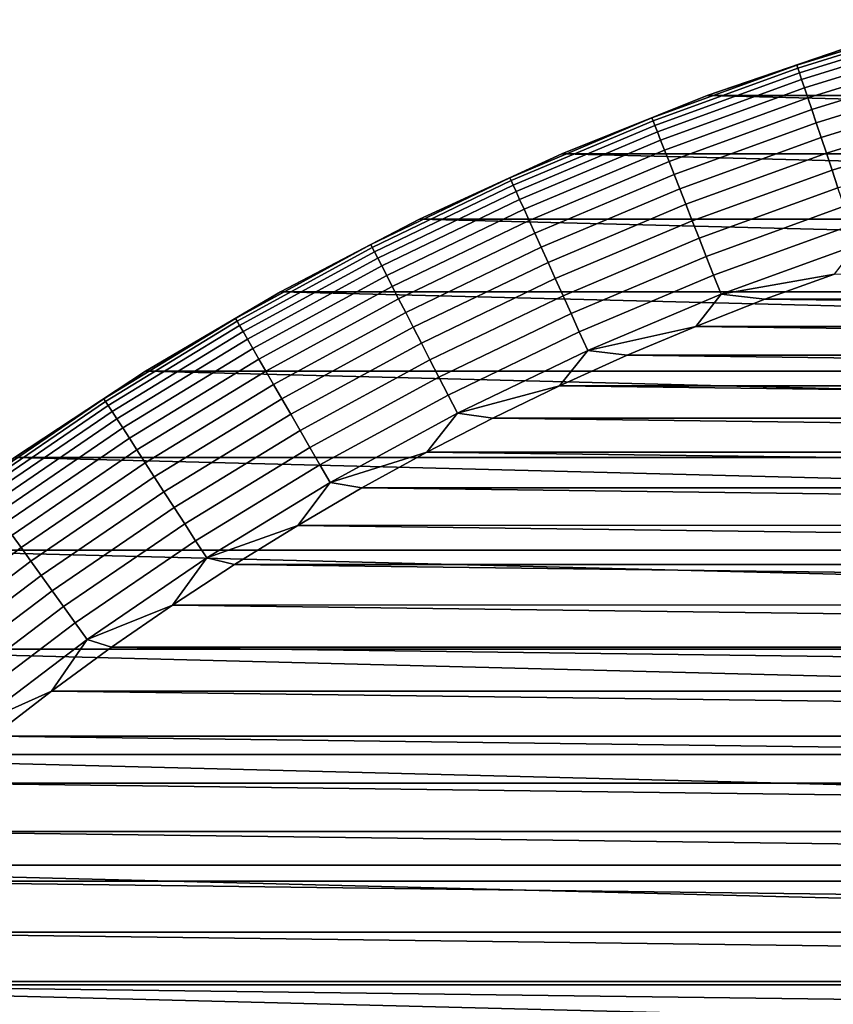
# Model space of a CAD drawing. Header units: metres. Extents: x -22 to 95, y -240 to 22.
# Tile 67 of 180: x -12.53 to -6.74, y 14.17 to 21.17. Entities that reach past the tile are written whole.
import ezdxf

# ---------------------------------------------------------------- set-up
doc = ezdxf.new("R2010")
doc.units = ezdxf.units.M
doc.layers.add('solid_10_151_013_XXX', color=7, linetype='CONTINUOUS')

msp = doc.modelspace()

# ---------------------------------------------------------------- linework, layer by layer
at = {"layer": 'solid_10_151_013_XXX'}
for points in [[(-5.956534, 21.17078, 133.647018), (-6.585987, 20.991064, 133.5), (-7.004406, 20.847555, 133.647018)], [(-5.956534, 21.17078, 133.647018), (-7.004406, 20.847555, 133.647018), (-6.997518, 20.827053, 133.792786), (-5.950676, 21.149961, 133.792786)], [(-5.950676, 21.149961, 133.792786), (-6.997518, 20.827053, 133.792786), (-6.986108, 20.793095, 133.935715), (-5.940974, 21.115477, 133.935715)], [(-5.940974, 21.115477, 133.935715), (-6.986108, 20.793095, 133.935715), (-6.970287, 20.746006, 134.074432), (-5.92752, 21.067657, 134.074432)], [(-5.92752, 21.067657, 134.074432), (-6.970287, 20.746006, 134.074432), (-6.950208, 20.686243, 134.207611), (-5.910444, 21.006968, 134.207611)], [(-7.640714, 20.630548, 133.5), (-6.585987, 20.991064, 133.5), (-6.586304, 20.990967), (-7.640665, 20.630566)], [(-7.004406, 20.847555, 133.647018), (-6.585987, 20.991064, 133.5), (-7.640714, 20.630548, 133.5)], [(-7.640665, 20.630566), (-6.586304, 20.990967), (7.640665, 20.630566)], [(-5.910444, 21.006968, 134.207611), (-6.950208, 20.686243, 134.207611), (-6.926064, 20.614382, 134.333969), (-5.889912, 20.933992, 134.333969)], [(-5.889912, 20.933992, 134.333969), (-6.926064, 20.614382, 134.333969), (-6.898088, 20.531116, 134.452271), (-5.866121, 20.849436, 134.452271)], [(-7.004406, 20.847555, 133.647018), (-7.640714, 20.630548, 133.5), (-8.034863, 20.472498, 133.647018)], [(-7.004406, 20.847555, 133.647018), (-8.034863, 20.472498, 133.647018), (-8.026962, 20.452366, 133.792786), (-6.997518, 20.827053, 133.792786)], [(-6.997518, 20.827053, 133.792786), (-8.026962, 20.452366, 133.792786), (-8.013874, 20.419018, 133.935715), (-6.986108, 20.793095, 133.935715)], [(-5.866121, 20.849436, 134.452271), (-6.898088, 20.531116, 134.452271), (-6.86655, 20.437248, 134.561386), (-5.839302, 20.754112, 134.561386)], [(-6.986108, 20.793095, 133.935715), (-8.013874, 20.419018, 133.935715), (-7.995726, 20.372778, 134.074432), (-6.970287, 20.746006, 134.074432)], [(-6.970287, 20.746006, 134.074432), (-7.995726, 20.372778, 134.074432), (-7.972692, 20.314089, 134.207611), (-6.950208, 20.686243, 134.207611)], [(-5.839302, 20.754112, 134.561386), (-6.86655, 20.437248, 134.561386), (-6.831755, 20.333685, 134.660263), (-5.809712, 20.648943, 134.660263)], [(-6.950208, 20.686243, 134.207611), (-7.972692, 20.314089, 134.207611), (-7.944996, 20.243521, 134.333969), (-6.926064, 20.614382, 134.333969)], [(-8.675827, 20.217073, 133.5), (-7.640714, 20.630548, 133.5), (-7.640665, 20.630566), (-8.67542, 20.217243)], [(-8.034863, 20.472498, 133.647018), (-7.640714, 20.630548, 133.5), (-8.675827, 20.217073, 133.5)], [(-8.67542, 20.217243), (-7.640665, 20.630566), (8.67542, 20.217243)], [(-6.926064, 20.614382, 134.333969), (-7.944996, 20.243521, 134.333969), (-7.912905, 20.161753, 134.452271), (-6.898088, 20.531116, 134.452271)], [(-7.640665, 20.630566), (7.640665, 20.630566), (8.67542, 20.217243)], [(-5.809712, 20.648943, 134.660263), (-6.831755, 20.333685, 134.660263), (-6.794038, 20.221426, 134.74794), (-5.777637, 20.534945, 134.74794)], [(-6.898088, 20.531116, 134.452271), (-7.912905, 20.161753, 134.452271), (-7.876727, 20.069574, 134.561386), (-6.86655, 20.437248, 134.561386)], [(-5.777637, 20.534945, 134.74794), (-6.794038, 20.221426, 134.74794), (-6.753763, 20.101555, 134.823578), (-5.743388, 20.413214, 134.823578)], [(-8.034863, 20.472498, 133.647018), (-8.675827, 20.217073, 133.5), (-9.045345, 20.046545, 133.647018)], [(-8.034863, 20.472498, 133.647018), (-9.045345, 20.046545, 133.647018), (-9.03645, 20.026831, 133.792786), (-8.026962, 20.452366, 133.792786)], [(-8.026962, 20.452366, 133.792786), (-9.03645, 20.026831, 133.792786), (-9.021716, 19.994177, 133.935715), (-8.013874, 20.419018, 133.935715)], [(-8.013874, 20.419018, 133.935715), (-9.021716, 19.994177, 133.935715), (-9.001286, 19.948898, 134.074432), (-7.995726, 20.372778, 134.074432)], [(-6.86655, 20.437248, 134.561386), (-7.876727, 20.069574, 134.561386), (-7.836813, 19.967875, 134.660263), (-6.831755, 20.333685, 134.660263)], [(-5.743388, 20.413214, 134.823578), (-6.753763, 20.101555, 134.823578), (-6.711319, 19.975225, 134.886444), (-5.707294, 20.284927, 134.886444)], [(-7.995726, 20.372778, 134.074432), (-9.001286, 19.948898, 134.074432), (-8.975356, 19.891432, 134.207611), (-7.972692, 20.314089, 134.207611)], [(-7.972692, 20.314089, 134.207611), (-8.975356, 19.891432, 134.207611), (-8.944177, 19.82233, 134.333969), (-7.944996, 20.243521, 134.333969)], [(-6.831755, 20.333685, 134.660263), (-7.836813, 19.967875, 134.660263), (-7.793547, 19.857634, 134.74794), (-6.794038, 20.221426, 134.74794)], [(-7.944996, 20.243521, 134.333969), (-8.944177, 19.82233, 134.333969), (-8.908049, 19.742264, 134.452271), (-7.912905, 20.161753, 134.452271)], [(-9.688865, 19.751606), (-8.67542, 20.217243), (9.688865, 19.751606)], [(-9.688669, 19.751701, 133.5), (-8.675827, 20.217073, 133.5), (-8.67542, 20.217243), (-9.688865, 19.751606)], [(-9.045345, 20.046545, 133.647018), (-8.675827, 20.217073, 133.5), (-9.688669, 19.751701, 133.5)], [(-8.67542, 20.217243), (8.67542, 20.217243), (9.688865, 19.751606)], [(-6.794038, 20.221426, 134.74794), (-7.793547, 19.857634, 134.74794), (-7.747347, 19.73992, 134.823578), (-6.753763, 20.101555, 134.823578)], [(-7.912905, 20.161753, 134.452271), (-8.908049, 19.742264, 134.452271), (-8.867322, 19.652004, 134.561386), (-7.876727, 20.069574, 134.561386)], [(-6.753763, 20.101555, 134.823578), (-7.747347, 19.73992, 134.823578), (-7.698659, 19.615864, 134.886444), (-6.711319, 19.975225, 134.886444)], [(-9.045345, 20.046545, 133.647018), (-9.688669, 19.751701, 133.5), (-10.03334, 19.570753, 133.647018)], [(-9.045345, 20.046545, 133.647018), (-10.03334, 19.570753, 133.647018), (-10.023473, 19.551506, 133.792786), (-9.03645, 20.026831, 133.792786)], [(-7.876727, 20.069574, 134.561386), (-8.867322, 19.652004, 134.561386), (-8.822388, 19.55242, 134.660263), (-7.836813, 19.967875, 134.660263)], [(-9.03645, 20.026831, 133.792786), (-10.023473, 19.551506, 133.792786), (-10.007129, 19.519627, 133.935715), (-9.021716, 19.994177, 133.935715)], [(-9.021716, 19.994177, 133.935715), (-10.007129, 19.519627, 133.935715), (-9.984467, 19.475424, 134.074432), (-9.001286, 19.948898, 134.074432)], [(-7.836813, 19.967875, 134.660263), (-8.822388, 19.55242, 134.660263), (-8.773681, 19.444473, 134.74794), (-7.793547, 19.857634, 134.74794)], [(-6.711319, 19.975225, 134.886444), (-7.698659, 19.615864, 134.886444), (-7.647953, 19.486666, 134.935928), (-6.667115, 19.84366, 134.935928)], [(-9.001286, 19.948898, 134.074432), (-9.984467, 19.475424, 134.074432), (-9.955705, 19.419321, 134.207611), (-8.975356, 19.891432, 134.207611)], [(-8.975356, 19.891432, 134.207611), (-9.955705, 19.419321, 134.207611), (-9.92112, 19.35186, 134.333969), (-8.944177, 19.82233, 134.333969)], [(-8.944177, 19.82233, 134.333969), (-9.92112, 19.35186, 134.333969), (-9.881046, 19.273693, 134.452271), (-8.908049, 19.742264, 134.452271)], [(-7.793547, 19.857634, 134.74794), (-8.773681, 19.444473, 134.74794), (-8.72167, 19.329206, 134.823578), (-7.747347, 19.73992, 134.823578)], [(-6.667115, 19.84366, 134.935928), (-7.647953, 19.486666, 134.935928), (-7.595716, 19.353571, 134.971558), (-6.621579, 19.708128, 134.971558)], [(-9.688669, 19.751701, 133.5), (-9.688865, 19.751606), (-10.676941, 19.23546), (-10.676641, 19.235626, 133.5)], [(-10.676941, 19.23546), (-9.688865, 19.751606), (10.676941, 19.23546)], [(-10.03334, 19.570753, 133.647018), (-9.688669, 19.751701, 133.5), (-10.676641, 19.235626, 133.5)], [(-9.688865, 19.751606), (9.688865, 19.751606), (10.676941, 19.23546)], [(-8.908049, 19.742264, 134.452271), (-9.881046, 19.273693, 134.452271), (-9.835871, 19.185575, 134.561386), (-8.867322, 19.652004, 134.561386)], [(-7.747347, 19.73992, 134.823578), (-8.72167, 19.329206, 134.823578), (-8.666859, 19.207733, 134.886444), (-7.698659, 19.615864, 134.886444)], [(-6.621579, 19.708128, 134.971558), (-7.595716, 19.353571, 134.971558), (-7.542456, 19.217865, 134.992981), (-6.575149, 19.569935, 134.992981)], [(-8.867322, 19.652004, 134.561386), (-9.835871, 19.185575, 134.561386), (-9.786028, 19.088354, 134.660263), (-8.822388, 19.55242, 134.660263)], [(-7.698659, 19.615864, 134.886444), (-8.666859, 19.207733, 134.886444), (-8.609776, 19.081223, 134.935928), (-7.647953, 19.486666, 134.935928)], [(-10.03334, 19.570753, 133.647018), (-10.676641, 19.235626, 133.5), (-10.996388, 19.046303, 133.647018)], [(-10.03334, 19.570753, 133.647018), (-10.996388, 19.046303, 133.647018), (-10.985575, 19.027573, 133.792786), (-10.023473, 19.551506, 133.792786)], [(-10.023473, 19.551506, 133.792786), (-10.985575, 19.027573, 133.792786), (-10.967663, 18.99655, 133.935715), (-10.007129, 19.519627, 133.935715)], [(-8.822388, 19.55242, 134.660263), (-9.786028, 19.088354, 134.660263), (-9.732001, 18.982971, 134.74794), (-8.773681, 19.444473, 134.74794)], [(-6.575149, 19.569935, 134.992981), (-7.542456, 19.217865, 134.992981), (-6.735606, 19.361858, 135)], [(-10.007129, 19.519627, 133.935715), (-10.967663, 18.99655, 133.935715), (-10.942825, 18.953529, 134.074432), (-9.984467, 19.475424, 134.074432)], [(-9.984467, 19.475424, 134.074432), (-10.942825, 18.953529, 134.074432), (-10.911302, 18.89893, 134.207611), (-9.955705, 19.419321, 134.207611)], [(-7.647953, 19.486666, 134.935928), (-8.609776, 19.081223, 134.935928), (-8.55097, 18.950897, 134.971558), (-7.595716, 19.353571, 134.971558)], [(-9.955705, 19.419321, 134.207611), (-10.911302, 18.89893, 134.207611), (-10.873398, 18.833277, 134.333969), (-9.92112, 19.35186, 134.333969)], [(-8.773681, 19.444473, 134.74794), (-9.732001, 18.982971, 134.74794), (-9.67431, 18.87044, 134.823578), (-8.72167, 19.329206, 134.823578)], [(-9.92112, 19.35186, 134.333969), (-10.873398, 18.833277, 134.333969), (-10.829477, 18.757206, 134.452271), (-9.881046, 19.273693, 134.452271)], [(-8.72167, 19.329206, 134.823578), (-9.67431, 18.87044, 134.823578), (-9.613512, 18.751848, 134.886444), (-8.666859, 19.207733, 134.886444)], [(-7.595716, 19.353571, 134.971558), (-8.55097, 18.950897, 134.971558), (-8.491012, 18.818014, 134.992981), (-7.542456, 19.217865, 134.992981)], [(-7.542456, 19.217865, 134.992981), (-7.232015, 19.181967, 135), (-6.735606, 19.361858, 135)], [(7.231763, 19.18206, 135), (-6.735606, 19.361858, 135), (-7.232015, 19.181967, 135)], [(-9.881046, 19.273693, 134.452271), (-10.829477, 18.757206, 134.452271), (-10.779965, 18.671448, 134.561386), (-9.835871, 19.185575, 134.561386)], [(-11.637206, 18.670176, 133.5), (-10.676641, 19.235626, 133.5), (-10.676941, 19.23546), (-11.63683, 18.67041)], [(-10.996388, 19.046303, 133.647018), (-10.676641, 19.235626, 133.5), (-11.637206, 18.670176, 133.5)], [(-11.63683, 18.67041), (-10.676941, 19.23546), (11.63683, 18.67041)], [(-10.676941, 19.23546), (10.676941, 19.23546), (11.63683, 18.67041)], [(-8.666859, 19.207733, 134.886444), (-9.613512, 18.751848, 134.886444), (-9.550193, 18.628342, 134.935928), (-8.609776, 19.081223, 134.935928)], [(-7.542456, 19.217865, 134.992981), (-8.491012, 18.818014, 134.992981), (-7.723466, 18.989418, 135)], [(-7.542456, 19.217865, 134.992981), (-7.723466, 18.989418, 135), (-7.232015, 19.181967, 135)], [(-9.835871, 19.185575, 134.561386), (-10.779965, 18.671448, 134.561386), (-10.72534, 18.576834, 134.660263), (-9.786028, 19.088354, 134.660263)], [(7.723218, 18.989519, 135), (-7.232015, 19.181967, 135), (-7.723466, 18.989418, 135)], [(7.723218, 18.989519, 135), (7.231763, 19.18206, 135), (-7.232015, 19.181967, 135)], [(-9.786028, 19.088354, 134.660263), (-10.72534, 18.576834, 134.660263), (-10.666126, 18.474274, 134.74794), (-9.732001, 18.982971, 134.74794)], [(-8.609776, 19.081223, 134.935928), (-9.550193, 18.628342, 134.935928), (-9.484965, 18.501108, 134.971558), (-8.55097, 18.950897, 134.971558)], [(-10.996388, 19.046303, 133.647018), (-11.637206, 18.670176, 133.5), (-11.932099, 18.474503, 133.647018)], [(-10.996388, 19.046303, 133.647018), (-11.932099, 18.474503, 133.647018), (-11.920365, 18.456335, 133.792786), (-10.985575, 19.027573, 133.792786)], [(-10.985575, 19.027573, 133.792786), (-11.920365, 18.456335, 133.792786), (-11.900928, 18.426241, 133.935715), (-10.967663, 18.99655, 133.935715)], [(-10.967663, 18.99655, 133.935715), (-11.900928, 18.426241, 133.935715), (-11.873978, 18.384514, 134.074432), (-10.942825, 18.953529, 134.074432)], [(-9.732001, 18.982971, 134.74794), (-10.666126, 18.474274, 134.74794), (-10.602898, 18.364758, 134.823578), (-9.67431, 18.87044, 134.823578)], [(-8.491012, 18.818014, 134.992981), (-8.209941, 18.784214, 135), (-7.723466, 18.989418, 135)], [(8.209695, 18.784323, 135), (-7.723466, 18.989418, 135), (-8.209941, 18.784214, 135)], [(8.209695, 18.784323, 135), (7.723218, 18.989519, 135), (-7.723466, 18.989418, 135)], [(-10.942825, 18.953529, 134.074432), (-11.873978, 18.384514, 134.074432), (-11.839772, 18.331553, 134.207611), (-10.911302, 18.89893, 134.207611)], [(-8.55097, 18.950897, 134.971558), (-9.484965, 18.501108, 134.971558), (-9.418457, 18.37138, 134.992981), (-8.491012, 18.818014, 134.992981)], [(-10.911302, 18.89893, 134.207611), (-11.839772, 18.331553, 134.207611), (-11.798642, 18.267872, 134.333969), (-10.873398, 18.833277, 134.333969)], [(-9.67431, 18.87044, 134.823578), (-10.602898, 18.364758, 134.823578), (-10.536264, 18.249344, 134.886444), (-9.613512, 18.751848, 134.886444)], [(-10.873398, 18.833277, 134.333969), (-11.798642, 18.267872, 134.333969), (-11.750985, 18.194084, 134.452271), (-10.829477, 18.757206, 134.452271)], [(-8.491012, 18.818014, 134.992981), (-9.418457, 18.37138, 134.992981), (-8.690848, 18.566614, 135)], [(-8.491012, 18.818014, 134.992981), (-8.690848, 18.566614, 135), (-8.209941, 18.784214, 135)], [(8.690605, 18.566727, 135), (-8.209941, 18.784214, 135), (-8.690848, 18.566614, 135)], [(8.690605, 18.566727, 135), (8.209695, 18.784323, 135), (-8.209941, 18.784214, 135)], [(-10.829477, 18.757206, 134.452271), (-11.750985, 18.194084, 134.452271), (-11.69726, 18.110901, 134.561386), (-10.779965, 18.671448, 134.561386)], [(-9.613512, 18.751848, 134.886444), (-10.536264, 18.249344, 134.886444), (-10.466867, 18.129147, 134.935928), (-9.550193, 18.628342, 134.935928)], [(-12.567911, 18.056787), (-11.63683, 18.67041), (12.567911, 18.056787)], [(-12.567899, 18.056797, 133.5), (-11.637206, 18.670176, 133.5), (-11.63683, 18.67041), (-12.567911, 18.056787)], [(-11.932099, 18.474503, 133.647018), (-11.637206, 18.670176, 133.5), (-12.567899, 18.056797, 133.5)], [(-10.779965, 18.671448, 134.561386), (-11.69726, 18.110901, 134.561386), (-11.637986, 18.019127, 134.660263), (-10.72534, 18.576834, 134.660263)], [(-11.63683, 18.67041), (11.63683, 18.67041), (12.567911, 18.056787)], [(-9.550193, 18.628342, 134.935928), (-10.466867, 18.129147, 134.935928), (-10.395379, 18.005323, 134.971558), (-9.484965, 18.501108, 134.971558)], [(-10.72534, 18.576834, 134.660263), (-11.637986, 18.019127, 134.660263), (-11.573734, 17.919645, 134.74794), (-10.666126, 18.474274, 134.74794)], [(-9.418457, 18.37138, 134.992981), (-9.166091, 18.336647, 135), (-8.690848, 18.566614, 135)], [(9.165852, 18.336767, 135), (-8.690848, 18.566614, 135), (-9.166091, 18.336647, 135)], [(9.165852, 18.336767, 135), (8.690605, 18.566727, 135), (-8.690848, 18.566614, 135)], [(-9.484965, 18.501108, 134.971558), (-10.395379, 18.005323, 134.971558), (-10.322487, 17.879072, 134.992981), (-9.418457, 18.37138, 134.992981)], [(-11.932099, 18.474503, 133.647018), (-12.567899, 18.056797, 133.5), (-12.838144, 17.856771, 133.647018)], [(-11.932099, 18.474503, 133.647018), (-12.838144, 17.856771, 133.647018), (-12.82552, 17.839211, 133.792786), (-11.920365, 18.456335, 133.792786)], [(-11.920365, 18.456335, 133.792786), (-12.82552, 17.839211, 133.792786), (-12.804607, 17.810123, 133.935715), (-11.900928, 18.426241, 133.935715)], [(-11.900928, 18.426241, 133.935715), (-12.804607, 17.810123, 133.935715), (-12.77561, 17.769791, 134.074432), (-11.873978, 18.384514, 134.074432)], [(-10.666126, 18.474274, 134.74794), (-11.573734, 17.919645, 134.74794), (-11.505125, 17.813417, 134.823578), (-10.602898, 18.364758, 134.823578)], [(-11.873978, 18.384514, 134.074432), (-12.77561, 17.769791, 134.074432), (-12.738807, 17.718601, 134.207611), (-11.839772, 18.331553, 134.207611)], [(-10.602898, 18.364758, 134.823578), (-11.505125, 17.813417, 134.823578), (-11.432821, 17.701469, 134.886444), (-10.536264, 18.249344, 134.886444)], [(-9.418457, 18.37138, 134.992981), (-10.322487, 17.879072, 134.992981), (-9.635186, 18.094563, 135)], [(-9.418457, 18.37138, 134.992981), (-9.635186, 18.094563, 135), (-9.166091, 18.336647, 135)], [(-11.839772, 18.331553, 134.207611), (-12.738807, 17.718601, 134.207611), (-12.694554, 17.657049, 134.333969), (-11.798642, 18.267872, 134.333969)], [(9.63495, 18.094688, 135), (-9.166091, 18.336647, 135), (-9.635186, 18.094563, 135)], [(9.63495, 18.094688, 135), (9.165852, 18.336767, 135), (-9.166091, 18.336647, 135)], [(-11.798642, 18.267872, 134.333969), (-12.694554, 17.657049, 134.333969), (-12.643278, 17.58573, 134.452271), (-11.750985, 18.194084, 134.452271)], [(-10.536264, 18.249344, 134.886444), (-11.432821, 17.701469, 134.886444), (-11.35752, 17.584881, 134.935928), (-10.466867, 18.129147, 134.935928)], [(-11.750985, 18.194084, 134.452271), (-12.643278, 17.58573, 134.452271), (-12.585473, 17.505327, 134.561386), (-11.69726, 18.110901, 134.561386)], [(-11.69726, 18.110901, 134.561386), (-12.585473, 17.505327, 134.561386), (-12.521698, 17.416622, 134.660263), (-11.637986, 18.019127, 134.660263)], [(-10.466867, 18.129147, 134.935928), (-11.35752, 17.584881, 134.935928), (-11.279948, 17.464775, 134.971558), (-10.395379, 18.005323, 134.971558)], [(-10.322487, 17.879072, 134.992981), (-10.097932, 17.840448, 135), (-9.635186, 18.094563, 135)], [(10.097699, 17.84058, 135), (-9.635186, 18.094563, 135), (-10.097932, 17.840448, 135)], [(10.097699, 17.84058, 135), (9.63495, 18.094688, 135), (-9.635186, 18.094563, 135)], [(-13.466738, 17.396746), (-12.567911, 18.056787), (13.466738, 17.396746)], [(-12.567911, 18.056787), (12.567911, 18.056787), (13.466738, 17.396746)], [(-11.637986, 18.019127, 134.660263), (-12.521698, 17.416622, 134.660263), (-12.452568, 17.320467, 134.74794), (-11.573734, 17.919645, 134.74794)], [(-10.395379, 18.005323, 134.971558), (-11.279948, 17.464775, 134.971558), (-11.200853, 17.342314, 134.992981), (-10.322487, 17.879072, 134.992981)], [(-11.573734, 17.919645, 134.74794), (-12.452568, 17.320467, 134.74794), (-12.378749, 17.217793, 134.823578), (-11.505125, 17.813417, 134.823578)], [(-10.322487, 17.879072, 134.992981), (-11.200853, 17.342314, 134.992981), (-10.553975, 17.574516, 135)], [(-10.322487, 17.879072, 134.992981), (-10.553975, 17.574516, 135), (-10.097932, 17.840448, 135)], [(-11.505125, 17.813417, 134.823578), (-12.378749, 17.217793, 134.823578), (-12.300955, 17.109587, 134.886444), (-11.432821, 17.701469, 134.886444)], [(10.553745, 17.574654, 135), (-10.097932, 17.840448, 135), (-10.553975, 17.574516, 135)], [(10.553745, 17.574654, 135), (10.097699, 17.84058, 135), (-10.097932, 17.840448, 135)], [(-11.432821, 17.701469, 134.886444), (-12.300955, 17.109587, 134.886444), (-12.219935, 16.996895, 134.935928), (-11.35752, 17.584881, 134.935928)], [(-11.35752, 17.584881, 134.935928), (-12.219935, 16.996895, 134.935928), (-12.136474, 16.880806, 134.971558), (-11.279948, 17.464775, 134.971558)], [(-11.200853, 17.342314, 134.992981), (-11.002993, 17.296936, 135), (-10.553975, 17.574516, 135)], [(11.002766, 17.297079, 135), (-10.553975, 17.574516, 135), (-11.002993, 17.296936, 135)], [(11.002766, 17.297079, 135), (10.553745, 17.574654, 135), (-10.553975, 17.574516, 135)], [(-12.585473, 17.505327, 134.561386), (-13.442397, 16.856234, 134.561386), (-13.37428, 16.770817, 134.660263), (-12.521698, 17.416622, 134.660263)], [(-11.279948, 17.464775, 134.971558), (-12.136474, 16.880806, 134.971558), (-12.051373, 16.76244, 134.992981), (-11.200853, 17.342314, 134.992981)], [(-14.330021, 16.692833), (-13.466738, 17.396746), (14.330021, 16.692833)], [(-13.466738, 17.396746), (13.466738, 17.396746), (14.330021, 16.692833)], [(-12.521698, 17.416622, 134.660263), (-13.37428, 16.770817, 134.660263), (-13.300442, 16.678226, 134.74794), (-12.452568, 17.320467, 134.74794)], [(-12.452568, 17.320467, 134.74794), (-13.300442, 16.678226, 134.74794), (-13.221598, 16.579359, 134.823578), (-12.378749, 17.217793, 134.823578)], [(-11.200853, 17.342314, 134.992981), (-12.051373, 16.76244, 134.992981), (-11.444768, 17.00786, 135)], [(-11.200853, 17.342314, 134.992981), (-11.444768, 17.00786, 135), (-11.002993, 17.296936, 135)], [(11.444545, 17.008009, 135), (11.002766, 17.297079, 135), (-11.002993, 17.296936, 135)], [(11.444545, 17.008009, 135), (-11.002993, 17.296936, 135), (-11.444768, 17.00786, 135)], [(-12.378749, 17.217793, 134.823578), (-13.221598, 16.579359, 134.823578), (-13.138507, 16.475166, 134.886444), (-12.300955, 17.109587, 134.886444)], [(-12.300955, 17.109587, 134.886444), (-13.138507, 16.475166, 134.886444), (-13.05197, 16.366653, 134.935928), (-12.219935, 16.996895, 134.935928)], [(-12.219935, 16.996895, 134.935928), (-13.05197, 16.366653, 134.935928), (-12.962826, 16.254869, 134.971558), (-12.136474, 16.880806, 134.971558)], [(-12.051373, 16.76244, 134.992981), (-11.878872, 16.70755, 135), (-11.444768, 17.00786, 135)], [(11.878654, 16.707706, 135), (-11.444768, 17.00786, 135), (-11.878872, 16.70755, 135)], [(11.878654, 16.707706, 135), (11.444545, 17.008009, 135), (-11.444768, 17.00786, 135)], [(-12.136474, 16.880806, 134.971558), (-12.962826, 16.254869, 134.971558), (-12.871931, 16.14089, 134.992981), (-12.051373, 16.76244, 134.992981)], [(-12.051373, 16.76244, 134.992981), (-12.871931, 16.14089, 134.992981), (-12.305201, 16.396097, 135)], [(-12.051373, 16.76244, 134.992981), (-12.305201, 16.396097, 135), (-11.878872, 16.70755, 135)], [(-15.157108, 15.945595), (-14.330021, 16.692833), (15.157108, 15.945595)], [(-14.330021, 16.692833), (14.330021, 16.692833), (15.157108, 15.945595)], [(12.304985, 16.396259, 135), (-11.878872, 16.70755, 135), (-12.305201, 16.396097, 135)], [(12.304985, 16.396259, 135), (11.878654, 16.707706, 135), (-11.878872, 16.70755, 135)], [(-12.871931, 16.14089, 134.992981), (-12.723249, 16.073854, 135), (-12.305201, 16.396097, 135)], [(12.723039, 16.07402, 135), (-12.305201, 16.396097, 135), (-12.723249, 16.073854, 135)], [(12.723039, 16.07402, 135), (12.304985, 16.396259, 135), (-12.305201, 16.396097, 135)], [(13.132785, 15.741026, 135), (-12.723249, 16.073854, 135), (-13.132992, 15.740854, 135)], [(13.132785, 15.741026, 135), (12.723039, 16.07402, 135), (-12.723249, 16.073854, 135)], [(-15.945707, 15.156978), (-15.157108, 15.945595), (15.945707, 15.156978)], [(-15.157108, 15.945595), (15.157108, 15.945595), (15.945707, 15.156978)], [(13.533683, 15.397705, 135), (-13.132992, 15.740854, 135), (-13.533885, 15.397527, 135)], [(13.533683, 15.397705, 135), (13.132785, 15.741026, 135), (-13.132992, 15.740854, 135)], [(13.92575, 15.044049, 135), (-13.533885, 15.397527, 135), (-13.925947, 15.043866, 135)], [(13.92575, 15.044049, 135), (13.533683, 15.397705, 135), (-13.533885, 15.397527, 135)], [(-16.692745, 14.330121), (-15.945707, 15.156978), (16.692745, 14.330121)], [(-15.945707, 15.156978), (15.945707, 15.156978), (16.692745, 14.330121)], [(14.308435, 14.680551, 135), (-13.925947, 15.043866, 135), (-14.308629, 14.680363, 135)], [(14.308435, 14.680551, 135), (13.92575, 15.044049, 135), (-13.925947, 15.043866, 135)], [(14.681778, 14.307177, 135), (-14.308629, 14.680363, 135), (-14.681967, 14.306983, 135)], [(14.681778, 14.307177, 135), (14.308435, 14.680551, 135), (-14.308629, 14.680363, 135)], [(-16.692745, 14.330121), (17.396868, 13.466588), (18.056828, 12.567835), (-17.396868, 13.466588)], [(-16.692745, 14.330121), (16.692745, 14.330121), (17.396868, 13.466588)], [(15.045244, 13.924459, 135), (-14.681967, 14.306983, 135), (-15.045427, 13.924261, 135)], [(15.045244, 13.924459, 135), (14.681778, 14.307177, 135), (-14.681967, 14.306983, 135)]]:
    msp.add_3dface(points, dxfattribs=at)

doc.saveas('drawing.dxf')
